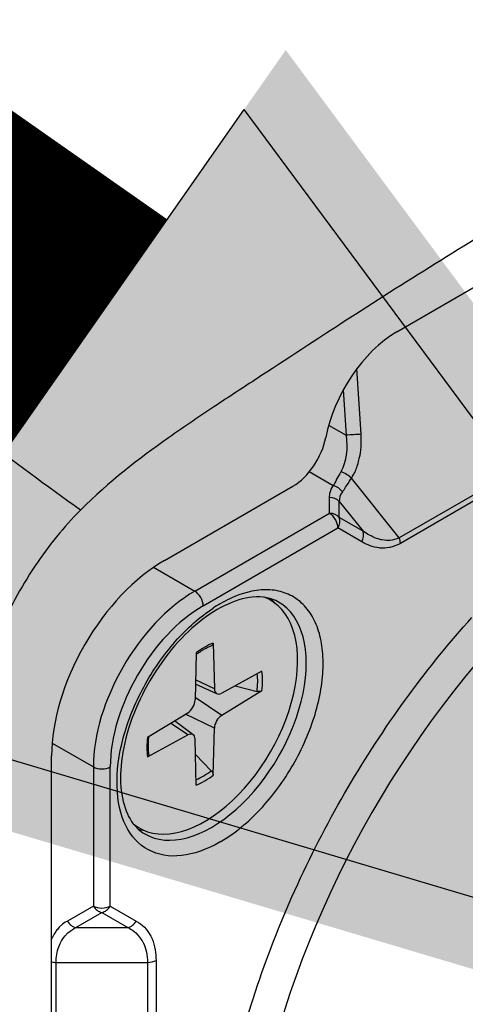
# Model space of a CAD drawing. Header units: millimetres. Extents: x 0 to 4378, y 0 to 2376.
# Tile 165 of 211: x 2873 to 2882, y 978 to 999. Entities that reach past the tile are written whole.
import ezdxf

# ---------------------------------------------------------------- set-up
doc = ezdxf.new("R2010")
doc.units = ezdxf.units.MM
doc.header["$LTSCALE"] = 0.2
doc.layers.add('01_Object Line', color=4, linetype='Continuous')
doc.layers.add('07_Special Line2', color=76, linetype='Continuous')

# ---------------------------------------------------------------- blocks, each defined once
blk = doc.blocks.new('A$C78150662')
for p, q in [((295.956, 53.664), (300.886, 56.52)), ((306.843, 55.613), (296.005, 49.355)), ((306.867, 55.497), (296.029, 49.239)), ((295.207, 51.52), (295.12, 52.894)), ((294.834, 52.45), (294.894, 51.5)), ((294.528, 51.711), (294.894, 51.5)), ((294.625, 50.444), (294.122, 50.734)), ((296.005, 49.355), (295.004, 50.6)), ((291.093, 48.883), (293.781, 50.435)), ((294.546, 49.867), (294.546, 50.199)), ((294.75, 50.112), (295.248, 49.493)), ((294.75, 49.78), (294.75, 50.112)), ((291.725, 48.238), (294.546, 49.867)), ((295.248, 49.493), (294.75, 49.78)), ((291.902, 47.932), (294.722, 49.56)), ((295.22, 49.273), (294.722, 49.56)), ((295.614, 49.317), (295.614, 49.317)), ((290.862, 48.737), (291.725, 48.238)), ((293.31, 48.049), (293.215, 48.104)), ((292.112, 47.153), (292.136, 46.194)), ((291.758, 46.948), (291.734, 45.962)), ((293.133, 46.564), (292.291, 46.105)), ((292.136, 46.194), (291.744, 46.383)), ((292.19, 46.093), (291.742, 46.291)), ((293.133, 46.155), (292.291, 45.641)), ((292.571, 46.258), (293.029, 46.142)), ((292.291, 45.641), (291.735, 46.016)), ((290.737, 45.181), (291.58, 45.695)), ((291.694, 45.235), (291.299, 45.523)), ((292.136, 45.373), (291.534, 45.667)), ((291.58, 45.23), (291.22, 45.475)), ((292.112, 44.387), (292.136, 45.373)), ((290.737, 44.771), (291.58, 45.23)), ((291.758, 44.182), (291.734, 45.141)), ((288.741, 45.062), (289.604, 44.564)), ((288.728, 22.175), (288.73, 44.791)), ((292.071, 44.483), (291.742, 44.822)), ((289.604, 44.564), (289.604, 41.652)), ((289.958, 41.652), (289.958, 44.564)), ((290.56, 43.286), (290.465, 43.341)), ((289.604, 41.652), (289.06, 41.337)), ((289.958, 41.652), (290.502, 41.337)), ((289.237, 41.204), (289.781, 41.518)), ((289.781, 41.518), (290.325, 41.204)), ((289.237, 41.204), (290.325, 41.204)), ((293.446, 41.097), (293.446, 41.097)), ((288.824, 40.473), (290.738, 40.473)), ((288.824, 27.63), (288.824, 40.473)), ((290.738, 40.473), (290.738, 27.63)), ((290.915, 40.515), (290.915, 27.673))]:
    blk.add_line(p, q)
for centre, major_axis, ratio, start_param, end_param in [((233.507, 56.847), (-98, 0), 0.57735, 6.248855, 8.806155), ((295.958, 51.894), (-1.085, -1.879), 0.577285, 3.928658, 5.257578), ((295.054, 51.506), (0.249, 0.016), 0.02024, 0.908857, 2.266793), ((293.781, 51.252), (0.499, 0.867), 0.577442, 3.92582, 5.256989), ((294.851, 50.587), (0.212, -0.133), 0.42629, 1.058785, 2.15103), ((294.625, 50.24), (-0.208, 0.138), 0.762225, 4.221041, 5.181606), ((295.509, 50.086), (0.759, -0.054), 0.64108, 2.766896, 3.199111), ((294.546, 49.994), (0.25, 0), 0.816506, 0.6156, 1.571008), ((294.546, 49.662), (-0.25, 0), 0.816496, 3.757067, 4.712384), ((294.546, 49.662), (-0.125, 0.217), 0.577352, 3.926987, 5.497784), ((294.546, 49.662), (-0.125, -0.217), 0.816498, 1.570796, 2.526113), ((295.044, 49.375), (-0.125, -0.217), 0.816498, 1.570798, 2.526113), ((294.411, 49.38), (0.65, 1.126), 0.577348, 5.119104, 5.119113), ((294.623, 49.258), (0.65, 1.126), 0.577348, 5.12268, 5.12292), ((295.852, 49.341), (-0.125, 0.216), 0.577445, 3.926699, 4.450345), ((291.093, 46.155), (-1.671, -2.894), 0.577285, 3.92704, 5.497849), ((291.725, 45.789), (-1.5, -2.598), 0.577348, 3.926991, 5.497787), ((291.725, 48.034), (-0.125, 0.217), 0.577352, 3.926987, 5.497784), ((291.935, 45.668), (1.375, 2.382), 0.577348, 3.055054, 6.369724), ((292.079, 45.585), (-1.4, -2.425), 0.577348, 0, 3.141593), ((291.761, 45.768), (1.4, 2.425), 0.577348, 6.077381, 6.163731), ((291.902, 45.687), (-1.375, -2.382), 0.577348, 3.926991, 5.497787), ((292.256, 45.483), (-1.525, -2.642), 0.577347, 3.927354, 3.992909), ((301.8, 39.972), (-6.349, -10.996), 0.577348, 4.351223, 6.286888), ((291.935, 45.668), (-0.856, -1.483), 0.577348, 3.780063, 4.073923), ((291.935, 45.668), (0.856, 1.483), 0.577348, 5.350859, 5.64472), ((291.896, 45.691), (-0.811, -1.405), 0.577348, 2.20247, 2.479013), ((292.295, 46.291), (-0.112, -0.195), 0.577348, 5.525925, 7.040451), ((291.575, 45.875), (0.112, 0.195), 0.577348, 3.955128, 5.469654), ((292.295, 45.46), (-0.112, -0.195), 0.577348, 3.955128, 5.469654), ((291.935, 45.668), (-0.856, -1.483), 0.577348, 5.350859, 5.64472), ((291.575, 45.044), (0.112, 0.195), 0.577348, 5.525925, 7.040451), ((289.781, 44.666), (-0.25, 0), 0.577352, 0.785402, 2.356196), ((291.896, 45.691), (-0.811, -1.405), 0.577348, 0.662584, 0.939127), ((291.935, 45.668), (0.856, 1.483), 0.577348, 3.780063, 4.073923), ((291.761, 45.768), (-1.4, -2.425), 0.577348, 0.119455, 0.205804), ((292.254, 45.482), (1.525, 2.642), 0.577351, 3.92771, 3.993265), ((292.998, 43.231), (0.625, 1.083), 0.577348, 2.164535, 2.164607), ((289.781, 41.754), (-0.25, 0), 0.577352, 0.7854, 2.356195), ((289.781, 41.754), (0.125, -0.217), 0.816496, 4.712394, 5.667716), ((289.781, 41.754), (-0.125, -0.217), 0.816498, 0.615481, 1.570793), ((289.237, 41.439), (-0.125, 0.217), 0.816491, 1.570856, 2.526183), ((290.325, 41.439), (-0.125, -0.217), 0.816505, 0.615498, 1.570833), ((288.824, 40.617), (0.25, 0), 0.577351, 4.325515, 4.712193), ((290.738, 40.617), (-0.25, 0), 0.577352, 1.570994, 2.356497)]:
    blk.add_ellipse(centre, major_axis=major_axis, ratio=ratio, start_param=start_param, end_param=end_param)
for points, knots in [([(293.034, 66.708), (292.897, 66.629), (292.759, 66.55), (292.62, 66.472), (292.243, 66.257), (291.862, 66.045), (291.475, 65.834), (291.128, 65.645), (290.777, 65.457), (290.422, 65.27), (290.418, 65.268), (290.415, 65.266), (290.411, 65.264), (290.086, 65.093), (289.757, 64.923), (289.424, 64.755), (289.302, 64.693), (289.179, 64.631), (289.056, 64.57), (288.874, 64.479), (288.69, 64.388), (288.505, 64.297), (288.456, 64.273), (288.407, 64.249), (288.358, 64.225), (288.24, 64.168), (288.122, 64.111), (288.004, 64.054), (287.886, 63.997), (287.73, 63.922), (287.648, 63.883), (287.394, 63.763), (287.129, 63.639), (286.867, 63.518), (286.616, 63.402), (286.368, 63.288), (286.138, 63.185), (285.987, 63.116), (285.843, 63.052), (285.711, 62.993), (285.628, 62.956), (285.545, 62.919), (285.462, 62.882), (285.254, 62.79), (285.043, 62.697), (284.833, 62.605), (284.638, 62.52), (284.443, 62.436), (284.253, 62.355), (284.187, 62.327), (284.121, 62.299), (284.055, 62.272), (283.938, 62.222), (283.823, 62.174), (283.713, 62.128), (283.573, 62.07), (283.439, 62.014), (283.311, 61.962), (283.273, 61.947), (283.235, 61.932), (283.198, 61.917), (283.123, 61.886), (283.05, 61.857), (282.979, 61.829), (282.878, 61.789), (282.805, 61.76), (282.693, 61.717), (282.686, 61.714), (282.68, 61.712), (282.674, 61.709), (282.502, 61.643), (282.325, 61.577), (282.144, 61.51), (282.064, 61.48), (281.983, 61.451), (281.901, 61.421), (281.781, 61.378), (281.659, 61.334), (281.535, 61.29), (281.52, 61.284), (281.506, 61.279), (281.492, 61.274), (281.353, 61.225), (281.249, 61.188), (281.068, 61.124), (281, 61.1), (280.933, 61.077), (280.866, 61.053), (280.594, 60.957), (280.34, 60.867), (280.119, 60.789), (280.107, 60.784), (280.094, 60.78), (280.082, 60.775), (279.941, 60.726), (279.776, 60.668), (279.587, 60.6), (279.493, 60.566), (279.392, 60.53), (279.286, 60.491), (279.18, 60.452), (279.099, 60.422), (278.949, 60.365), (278.799, 60.307), (278.676, 60.258), (278.579, 60.218), (278.531, 60.198), (278.489, 60.181), (278.454, 60.166), (278.436, 60.158), (278.428, 60.155), (278.417, 60.15), (278.407, 60.146), (278.394, 60.141), (278.368, 60.129), (278.159, 60.039), (277.999, 59.965), (277.811, 59.87), (277.736, 59.832), (277.663, 59.794), (277.593, 59.756), (277.327, 59.611), (277.095, 59.463), (276.896, 59.316), (276.884, 59.307), (276.872, 59.299), (276.86, 59.29)], [0.0000168, 0.0000168, 0.0000168, 0.0000168, 0.0203023, 0.0203023, 0.0203023, 0.0754814, 0.0754814, 0.0754814, 0.125, 0.125, 0.125, 0.1255, 0.1255, 0.1255, 0.170881, 0.170881, 0.170881, 0.1875, 0.1875, 0.1875, 0.2121861, 0.2121861, 0.2121861, 0.21875, 0.21875, 0.21875, 0.234375, 0.234375, 0.234375, 0.25, 0.25, 0.25, 0.2982721, 0.2982721, 0.2982721, 0.3445301, 0.3445301, 0.3445301, 0.375, 0.375, 0.375, 0.3939691, 0.3939691, 0.3939691, 0.4409288, 0.4409288, 0.4409288, 0.4846804, 0.4846804, 0.4846804, 0.5, 0.5, 0.5, 0.5276863, 0.5276863, 0.5276863, 0.5625, 0.5625, 0.5625, 0.5728198, 0.5728198, 0.5728198, 0.59375, 0.59375, 0.59375, 0.6233696, 0.6233696, 0.6233696, 0.625, 0.625, 0.625, 0.6683553, 0.6683553, 0.6683553, 0.6875, 0.6875, 0.6875, 0.7155288, 0.7155288, 0.7155288, 0.71875, 0.71875, 0.71875, 0.75, 0.75, 0.75, 0.7616806, 0.7616806, 0.7616806, 0.8097504, 0.8097504, 0.8097504, 0.8125, 0.8125, 0.8125, 0.84375, 0.84375, 0.84375, 0.859375, 0.859375, 0.859375, 0.875, 0.875, 0.875, 0.890625, 0.890625, 0.890625, 0.8984375, 0.8984375, 0.8984375, 0.9023437, 0.9023437, 0.9023437, 0.90625, 0.90625, 0.90625, 0.9375, 0.9375, 0.9375, 0.9500091, 0.9500091, 0.9500091, 0.9971279, 0.9971279, 0.9971279, 0.9999997, 0.9999997, 0.9999997, 0.9999997]), ([(293.034, 66.708), (293.3, 66.399), (294.035, 65.54), (295.241, 64.134), (296.652, 62.49), (298.063, 60.847), (299.474, 59.205), (300.415, 58.11), (300.886, 57.563)], [0, 0, 0, 0, 0.101568, 0.28125, 0.460931, 0.640613, 0.820295, 1, 1, 1, 1]), ([(289.332, 49.931), (288.629, 50.443), (287.928, 50.957), (287.229, 51.472), (283.741, 54.041), (280.29, 56.652), (276.86, 59.29)], [0, 0, 0, 0, 0.1670722, 0.1670722, 0.1670722, 0.9999999, 0.9999999, 0.9999999, 0.9999999]), ([(300.886, 57.563), (300.237, 57.189), (299.589, 56.807), (298.941, 56.418), (298.292, 56.029), (297.644, 55.634), (296.996, 55.232), (296.359, 54.837), (295.723, 54.437), (295.087, 54.027), (295.076, 54.02), (295.064, 54.013), (295.053, 54.006), (294.406, 53.588), (293.758, 53.162), (293.112, 52.74), (292.805, 52.54), (292.499, 52.341), (292.192, 52.138), (291.852, 51.913), (291.515, 51.685), (291.177, 51.446), (290.557, 51.008), (289.935, 50.536), (289.332, 49.931)], [0, 0, 0, 0, 0.167585, 0.167585, 0.167585, 0.335224, 0.335224, 0.335224, 0.5, 0.5, 0.5, 0.502873, 0.502873, 0.502873, 0.670529, 0.670529, 0.670529, 0.75, 0.75, 0.75, 0.838181, 0.838181, 0.838181, 1, 1, 1, 1]), ([(295.004, 50.6), (295.011, 50.612), (295.025, 50.632), (295.042, 50.662), (295.057, 50.69), (295.071, 50.716), (295.082, 50.74), (295.098, 50.776), (295.112, 50.814), (295.124, 50.852), (295.132, 50.875), (295.15, 50.926), (295.169, 51.008), (295.185, 51.08), (295.226, 51.251), (295.207, 51.52)], [0, 0, 0, 0, 0.142857, 0.142857, 0.142857, 0.285714, 0.285714, 0.285714, 0.428571, 0.428571, 0.428571, 0.571429, 0.571429, 0.571429, 1, 1, 1, 1]), ([(294.816, 50.315), (294.828, 50.331), (294.84, 50.348), (294.854, 50.366), (294.857, 50.371), (294.872, 50.394), (294.905, 50.443), (294.951, 50.513), (294.987, 50.569), (295.004, 50.6)], [0.0000005, 0.0000005, 0.0000005, 0.0000005, 0.25, 0.25, 0.25, 0.5, 0.5, 0.5, 0.9999898, 0.9999898, 0.9999898, 0.9999898]), ([(294.546, 50.199), (294.546, 50.234), (294.55, 50.276), (294.566, 50.324), (294.588, 50.393), (294.617, 50.431), (294.625, 50.444)], [-1, -1, -1, -1, -0.5, -0.5, -0.5, -0.0000021, -0.0000021, -0.0000021, -0.0000021]), ([(289.332, 49.931), (288.987, 49.585), (288.667, 49.191), (288.08, 48.312), (287.824, 47.833), (287.409, 46.855), (287.253, 46.364), (287.042, 45.41), (286.987, 44.951), (286.976, 44.515)], [-0.6378238, -0.6378238, -0.6378238, -0.6378238, -0.4817031, -0.4817031, -0.3188172, -0.3188172, -0.1578884, -0.1578884, -0.000001, -0.000001, -0.000001, -0.000001]), ([(296.029, 49.239), (295.98, 49.213), (295.905, 49.176), (295.81, 49.155), (295.806, 49.154), (295.803, 49.154), (295.8, 49.153), (295.726, 49.138), (295.67, 49.138), (295.628, 49.139), (295.613, 49.14), (295.599, 49.141), (295.587, 49.142), (295.447, 49.157), (295.333, 49.207), (295.235, 49.264)], [-0.9999999, -0.9999999, -0.9999999, -0.9999999, -0.7584135, -0.7584135, -0.7584135, -0.75, -0.75, -0.75, -0.567732, -0.567732, -0.567732, -0.5, -0.5, -0.5, -0.0248655, -0.0248655, -0.0248655, -0.0248655]), ([(296.005, 49.355), (295.939, 49.323), (295.873, 49.307), (295.81, 49.301), (295.807, 49.3), (295.804, 49.3), (295.801, 49.3), (295.769, 49.297), (295.715, 49.296), (295.643, 49.311), (295.631, 49.313), (295.618, 49.316), (295.606, 49.319), (295.554, 49.332), (295.504, 49.351), (295.456, 49.373), (295.429, 49.385), (295.401, 49.4), (295.372, 49.415)], [0, 0, 0, 0, 0.2390008, 0.2390008, 0.2390008, 0.25, 0.25, 0.25, 0.4644749, 0.4644749, 0.4644749, 0.5, 0.5, 0.5, 0.7, 0.7, 0.7, 0.8255701, 0.8255701, 0.8255701, 0.8255701]), ([(293.479, 48.01), (293.328, 48.096), (293.146, 48.135), (292.751, 48.096), (292.552, 48.036), (292.147, 47.836), (291.942, 47.699), (291.542, 47.358), (291.346, 47.154), (290.986, 46.696), (290.821, 46.443), (290.541, 45.914), (290.426, 45.639), (290.258, 45.097), (290.204, 44.831), (290.162, 44.338), (290.172, 44.111), (290.25, 43.717), (290.317, 43.552), (290.481, 43.308), (290.573, 43.221), (290.679, 43.16)], [0.785398, 0.785398, 0.785398, 0.785398, 1.178058, 1.178058, 1.499009, 1.499009, 1.804029, 1.804029, 2.110667, 2.110667, 2.419688, 2.419688, 2.729307, 2.729307, 3.03751, 3.03751, 3.342997, 3.342997, 3.650239, 3.650239, 3.926991, 3.926991, 3.926991, 3.926991]), ([(292.256, 42.992), (291.975, 42.831), (291.705, 42.736), (291.446, 42.707), (291.187, 42.678), (290.957, 42.718), (290.756, 42.827), (290.554, 42.936), (290.397, 43.105), (290.284, 43.334), (290.17, 43.563), (290.109, 43.837), (290.1, 44.157), (290.091, 44.476), (290.134, 44.814), (290.23, 45.172), (290.326, 45.529), (290.468, 45.883), (290.658, 46.232), (290.847, 46.582), (291.067, 46.899), (291.319, 47.185), (291.57, 47.47), (291.835, 47.704), (292.114, 47.886)], [0, 0, 0, 0, 0.125, 0.125, 0.125, 0.25, 0.25, 0.25, 0.375, 0.375, 0.375, 0.5, 0.5, 0.5, 0.625, 0.625, 0.625, 0.75, 0.75, 0.75, 0.875, 0.875, 0.875, 1, 1, 1, 1]), ([(296.923, 28.139), (296.457, 28.168), (296.018, 28.255), (295.603, 28.401), (295.181, 28.548), (294.787, 28.759), (294.42, 29.032), (294.062, 29.299), (293.745, 29.615), (293.47, 29.979), (293.202, 30.334), (292.972, 30.734), (292.78, 31.179), (292.592, 31.614), (292.444, 32.086), (292.335, 32.594), (292.225, 33.106), (292.156, 33.639), (292.129, 34.194), (292.1, 34.769), (292.115, 35.378), (292.174, 36.019), (292.234, 36.675), (292.34, 37.346), (292.493, 38.035), (292.646, 38.727), (292.844, 39.426), (293.086, 40.13), (293.326, 40.828), (293.611, 41.532), (293.942, 42.241), (294.266, 42.934), (294.619, 43.603), (295.002, 44.246), (295.376, 44.874), (295.777, 45.48), (296.205, 46.063), (296.625, 46.634), (297.064, 47.175), (297.524, 47.686)], [0.1890274, 0.1890274, 0.1890274, 0.1890274, 0.25, 0.25, 0.25, 0.3125, 0.3125, 0.3125, 0.375, 0.375, 0.375, 0.4375, 0.4375, 0.4375, 0.5, 0.5, 0.5, 0.5625, 0.5625, 0.5625, 0.625, 0.625, 0.625, 0.6875, 0.6875, 0.6875, 0.75, 0.75, 0.75, 0.8125, 0.8125, 0.8125, 0.875, 0.875, 0.875, 0.9375, 0.9375, 0.9375, 1, 1, 1, 1]), ([(291.757, 46.916), (291.775, 46.929), (291.792, 46.942), (291.833, 46.97), (291.857, 46.985), (291.903, 47.013), (291.926, 47.027), (291.972, 47.052), (291.995, 47.063), (292.041, 47.085), (292.064, 47.095), (292.086, 47.104)], [4.574374, 4.574374, 4.574374, 4.574374, 4.62087, 4.62087, 4.682087, 4.682087, 4.743304, 4.743304, 4.8045211, 4.8045211, 4.8657381, 4.8657381, 4.8657381, 4.8657381]), ([(292.112, 47.153), (292.113, 47.143), (292.111, 47.132), (292.104, 47.117), (292.098, 47.11), (292.089, 47.105), (292.088, 47.104), (292.086, 47.104)], [0.015165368, 0.015165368, 0.015165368, 0.015165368, 0.018975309, 0.018975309, 0.022733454, 0.022733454, 0.023583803, 0.023583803, 0.023583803, 0.023583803]), ([(293.133, 46.155), (293.124, 46.149), (293.111, 46.144), (293.088, 46.139), (293.073, 46.137), (293.051, 46.138), (293.039, 46.14), (293.029, 46.142)], [0.01516537, 0.01516537, 0.01516537, 0.01516537, 0.01897531, 0.01897531, 0.02273345, 0.02273345, 0.02576772, 0.02576772, 0.02576772, 0.02576772]), ([(290.767, 44.819), (290.763, 44.843), (290.761, 44.867), (290.756, 44.918), (290.755, 44.943), (290.754, 44.996), (290.754, 45.023), (290.755, 45.077), (290.756, 45.105), (290.76, 45.154), (290.762, 45.176), (290.765, 45.197)], [2.9882435, 2.9882435, 2.9882435, 2.9882435, 3.0494606, 3.0494606, 3.1106776, 3.1106776, 3.1718946, 3.1718946, 3.2331117, 3.2331117, 3.2796075, 3.2796075, 3.2796075, 3.2796075]), ([(290.767, 44.819), (290.767, 44.817), (290.767, 44.815), (290.767, 44.806), (290.764, 44.797), (290.755, 44.783), (290.746, 44.776), (290.737, 44.771)], [0.036802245, 0.036802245, 0.036802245, 0.036802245, 0.037652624, 0.037652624, 0.04141077, 0.04141077, 0.045220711, 0.045220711, 0.045220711, 0.045220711]), ([(292.071, 44.483), (292.078, 44.476), (292.086, 44.466), (292.098, 44.447), (292.104, 44.434), (292.111, 44.411), (292.113, 44.397), (292.112, 44.387)], [0.03461835, 0.03461835, 0.03461835, 0.03461835, 0.03765262, 0.03765262, 0.04141077, 0.04141077, 0.04522071, 0.04522071, 0.04522071, 0.04522071]), ([(289.06, 41.337), (289.059, 41.337), (288.991, 41.311), (288.891, 41.207), (288.869, 41.184), (288.847, 41.158), (288.825, 41.131), (288.823, 41.128), (288.811, 41.113), (288.794, 41.085), (288.778, 41.06), (288.768, 41.04), (288.76, 41.026), (288.749, 41.005), (288.739, 40.984), (288.73, 40.962), (288.73, 40.962), (288.729, 40.962), (288.729, 40.962)], [0.0000022, 0.0000022, 0.0000022, 0.0000022, 0.25, 0.25, 0.25, 0.375, 0.375, 0.375, 0.4375, 0.4375, 0.4375, 0.5, 0.5, 0.5, 0.5590998, 0.5590998, 0.5590998, 0.5593684, 0.5593684, 0.5593684, 0.5593684]), ([(288.824, 40.473), (288.824, 40.501), (288.825, 40.528), (288.827, 40.555), (288.836, 40.673), (288.864, 40.779), (288.909, 40.871), (288.918, 40.89), (288.928, 40.909), (288.939, 40.927), (288.949, 40.943), (288.983, 41.008), (289.07, 41.088), (289.131, 41.145), (289.188, 41.178), (289.228, 41.199), (289.231, 41.201), (289.234, 41.202), (289.237, 41.204)], [0, 0, 0, 0, 0.078565, 0.078565, 0.078565, 0.426328, 0.426328, 0.426328, 0.5, 0.5, 0.5, 0.75, 0.75, 0.75, 0.983944, 0.983944, 0.983944, 1, 1, 1, 1]), ([(290.325, 41.204), (290.327, 41.203), (290.343, 41.195), (290.369, 41.179), (290.399, 41.162), (290.442, 41.134), (290.492, 41.088), (290.557, 41.028), (290.597, 40.969), (290.622, 40.926), (290.633, 40.909), (290.643, 40.891), (290.652, 40.872), (290.706, 40.759), (290.737, 40.624), (290.738, 40.473)], [0.000013, 0.000013, 0.000013, 0.000013, 0.1194582, 0.1194582, 0.1194582, 0.25, 0.25, 0.25, 0.5, 0.5, 0.5, 0.5722247, 0.5722247, 0.5722247, 1, 1, 1, 1]), ([(290.502, 41.337), (290.624, 41.268), (290.73, 41.164), (290.803, 41.023), (290.813, 41.003), (290.823, 40.983), (290.831, 40.963), (290.893, 40.818), (290.914, 40.66), (290.915, 40.515)], [-1, -1, -1, -1, -0.5, -0.5, -0.5, -0.4388658, -0.4388658, -0.4388658, -0.0000005, -0.0000005, -0.0000005, -0.0000005])]:
    blk.add_open_spline(points, degree=3, knots=knots)
for points in [[(294.894, 51.5), (294.932, 51.226), (294.9, 50.944), (294.782, 50.735)], [(294.782, 50.735), (294.72, 50.624), (294.665, 50.525), (294.625, 50.444)], [(295.372, 49.415), (295.332, 49.438), (295.29, 49.463), (295.248, 49.493)], [(295.235, 49.264), (295.23, 49.267), (295.225, 49.27), (295.22, 49.273)], [(292.397, 43.079), (292.535, 43.169), (292.809, 43.379), (293.2, 43.771), (293.556, 44.227), (293.864, 44.728), (294.113, 45.258), (294.293, 45.796), (294.399, 46.322), (294.425, 46.817), (294.372, 47.263), (294.24, 47.644), (294.035, 47.945), (293.765, 48.155), (293.439, 48.267), (293.07, 48.276), (292.67, 48.182), (292.394, 48.053), (292.256, 47.973)]]:
    blk.add_open_spline(points, degree=3)
blk = doc.blocks.new('A$C90b512e3')
at = {"layer": '07_Special Line2'}
blk.add_hatch(color=256, dxfattribs=at).paths.add_polyline_path([(158.573, 39.599), (141.385, 62.772), (130.919, 47.825)])
for p, q in [((131.791, 49.07), (140.513, 61.527)), ((154.837, 42.215), (140.513, 61.527)), ((131.791, 49.07), (154.837, 42.215))]:
    blk.add_line(p, q, dxfattribs=at)
at = {"layer": '07_Special Line2', "const_width": 9.6}
blk.add_lwpolyline([(136.152, 55.298), (81.262, 93.733)], dxfattribs=at)

msp = doc.modelspace()

# ---------------------------------------------------------------- block references
msp.add_blockref('A$C90b512e3', (2737.188, 935.508))
at = {"layer": '01_Object Line'}
msp.add_blockref('A$C78150662', (2584.943, 938.722), dxfattribs=at)

doc.saveas('drawing.dxf')
